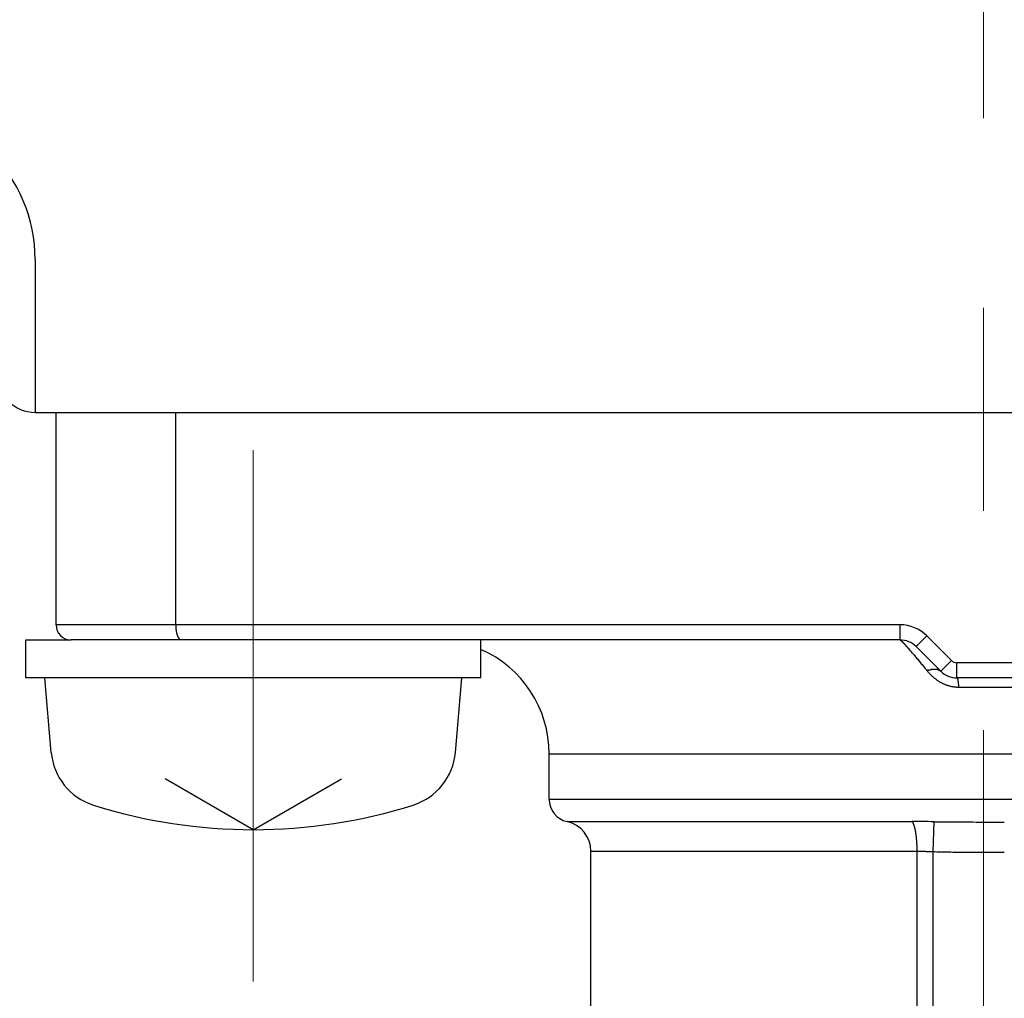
# Model space of a CAD drawing. Header units: millimetres. Extents: x 0 to 1071, y 0 to 742.
# Tile 45 of 131: x 153 to 166, y 438 to 451. Entities that reach past the tile are written whole.
import ezdxf

# ---------------------------------------------------------------- set-up
doc = ezdxf.new("R2010")
doc.units = ezdxf.units.MM
doc.header["$LTSCALE"] = 0.454724
doc.linetypes.add('CENTER', pattern=[50.8, 31.75, -6.35, 6.35, -6.35])
doc.layers.add('NoLayerName_001', color=7, linetype='Continuous')
doc.layers.add('NoLayerName_002', color=7, linetype='Continuous')
doc.styles.get("Standard").update_dxf_attribs({"font": 'txt', "bigfont": 'extfont2'})
doc.dimstyles.get("Standard").update_dxf_attribs({"dimtxt": 2.5, "dimasz": 2.5, "dimexe": 1, "dimexo": 1, "dimtad": 1, "dimdec": 3, "dimzin": 0, "dimdsep": 46, "dimtxsty": 'Standard', "dimcen": 2.5, "dimadec": 3, "dimazin": 0, "dimtfac": 0.75, "dimtdec": 3, "dimtmove": 0, "dimatfit": 3, "dimfxl": 1, "dimarcsym": 0})

# ---------------------------------------------------------------- blocks, each defined once
blk = doc.blocks.new('_OPEN30')
at = {"color": 0, "linetype": 'ByBlock', "lineweight": -2}
for p, q in [((-1, 0.267949), (0, 0)), ((0, 0), (-1, -0.267949)), ((0, 0), (-1, 0))]:
    blk.add_line(p, q, dxfattribs=at)
blk = doc.blocks.new('*D92')
at = {"layer": 'Defpoints', "color": 0}
for p in [(150, 456.773), (165.5, 446.875), (150, 439.782)]:
    blk.add_point(p, dxfattribs=at)
at = {"layer": 'NoLayerName_002', "color": 0, "linetype": 'Continuous', "lineweight": 13}
for p, q in [((165.5, 449.375), (165.5, 459.273)), ((161.75, 456.773), (153.75, 456.773))]:
    blk.add_line(p, q, dxfattribs=at)
at = {"layer": 'NoLayerName_002', "color": 0, "lineweight": 13, "xscale": 3.75, "yscale": 3.75, "zscale": 3.75, "rotation": 180}
blk.add_blockref('_OPEN30', (150, 456.773), dxfattribs=at)
at = {"layer": 'NoLayerName_002', "color": 0, "lineweight": 13, "xscale": 3.75, "yscale": 3.75, "zscale": 3.75}
blk.add_blockref('_OPEN30', (165.5, 456.773), dxfattribs=at)
at = {"layer": 'NoLayerName_002', "color": 0, "lineweight": 13, "insert": (157.75, 463.648), "char_height": 8.75, "attachment_point": 5}
blk.add_mtext('\\W0.8000;１６', dxfattribs=at)

msp = doc.modelspace()

# ---------------------------------------------------------------- linework, layer by layer
at = {"layer": 'NoLayerName_001', "color": 7, "linetype": 'Continuous', "lineweight": 25}
for p, q in [((153, 447.5124), (153, 445.4999)), ((153, 445.4999), (178.5504, 445.4999)), ((152.8752, 441.9999), (152.8752, 442.4999)), ((152.8752, 442.4999), (153.4752, 442.4999)), ((158.8752, 441.9999), (158.8752, 442.4999)), ((158.8752, 441.9999), (152.8752, 441.9999)), ((153.2111, 441.018), (153.1252, 441.9999)), ((158.5393, 441.018), (158.6252, 441.9999)), ((155.8752, 439.9999), (154.7123, 440.6713)), ((155.8752, 439.9999), (157.0381, 440.6713))]:
    msp.add_line(p, q, dxfattribs=at)
at = {"layer": 'NoLayerName_001', "color": 4, "linetype": 'CENTER', "lineweight": 13}
for p, q in [((165.5, 426.875), (165.5, 446.875)), ((155.8752, 444.9999), (155.8752, 437.9999))]:
    msp.add_line(p, q, dxfattribs=at)
at = {"layer": 'NoLayerName_001', "color": 60, "linetype": 'Continuous', "lineweight": 25}
for p, q in [((153.2752, 442.6999), (153.2752, 445.4999)), ((153.2752, 445.4999), (178.2752, 445.4999)), ((154.8523, 442.6999), (154.8523, 445.4999)), ((164.4009, 442.6999), (153.2752, 442.6999)), ((164.4009, 442.4999), (164.4009, 442.6999)), ((164.4009, 442.4999), (153.4752, 442.4999)), ((164.6131, 442.4121), (164.7545, 442.5535)), ((165.0787, 442.2292), (164.7545, 442.5535)), ((164.9373, 442.0878), (164.6131, 442.4121)), ((164.9373, 442.0878), (165.0787, 442.2292)), ((166.4009, 442.1999), (165.1495, 442.1999)), ((165.1495, 441.9999), (165.1495, 442.1999)), ((166.4009, 441.9999), (165.1495, 441.9999)), ((166.3776, 441.8749), (165.1728, 441.8749)), ((159.7752, 440.3999), (159.7752, 440.9999)), ((159.7752, 440.9999), (171.7752, 440.9999)), ((171.7752, 440.3999), (159.7752, 440.3999)), ((160.0109, 440.1069), (164.5601, 440.1069)), ((164.8371, 439.7114), (164.8487, 440.1048)), ((160.3252, 436.695), (160.3252, 439.7162)), ((160.3252, 439.7162), (164.6263, 439.7162)), ((164.6263, 429.0999), (164.6263, 439.7162)), ((164.8371, 428.7999), (164.8371, 439.7114))]:
    msp.add_line(p, q, dxfattribs=at)
at = {"layer": 'NoLayerName_001', "color": 7, "linetype": 'Continuous', "lineweight": 25}
for centre, radius, start, end in [((150, 487.4999), 39.5, 318.33013, 270.72461), ((150, 487.4999), 38, 319.68509, 271.43254), ((151, 447.5124), 2, 0, 91.43254), ((152.9995, 445.9999), 0.5, 179.93109, 270), ((154.0081, 441.0878), 0.8, 185, 252.47322), ((157.7423, 441.0878), 0.8, 287.52678, 355), ((155.8752, 446.9999), 7, 252.47322, 287.52678)]:
    msp.add_arc(centre, radius, start, end, dxfattribs=at)
at = {"layer": 'NoLayerName_001', "color": 60, "linetype": 'Continuous', "lineweight": 25}
for centre, radius, start, end in [((153.4752, 442.6999), 0.2, 180, 270), ((164.4009, 442.1999), 0.5, 45, 90), ((164.4009, 442.1999), 0.3, 45, 90), ((158.2752, 440.9999), 1.5, 0, 66.42182), ((160.5699, 438.9128), 5.2546, 40.50596, 41.42441), ((165.1495, 442.2999), 0.1, 225, 270), ((165.1495, 442.2999), 0.3, 225, 270), ((160.0752, 440.3999), 0.3, 180, 257.62651), ((159.9252, 439.7162), 0.4, 0, 77.62628), ((164.5553, 419.2823), 20.8246, 89.19258, 89.98679)]:
    msp.add_arc(centre, radius, start, end, dxfattribs=at)
at = {"layer": 'NoLayerName_001', "color": 7, "linetype": 'Continuous', "lineweight": 25}
msp.add_open_spline([(154.8523, 442.6999), (154.8523, 442.6982), (154.8523, 442.6949), (154.8524, 442.6898), (154.8525, 442.6848), (154.8526, 442.6797), (154.8529, 442.6747), (154.8531, 442.6696), (154.8534, 442.6646), (154.8538, 442.6595), (154.8542, 442.6545), (154.8547, 442.6495), (154.8552, 442.6445), (154.8558, 442.6394), (154.8564, 442.6344), (154.8571, 442.6294), (154.8578, 442.6244), (154.8586, 442.6194), (154.8595, 442.6145), (154.8604, 442.6095), (154.8614, 442.6045), (154.8624, 442.5996), (154.8635, 442.5947), (154.8647, 442.5898), (154.8659, 442.5849), (154.8673, 442.58), (154.8687, 442.5751), (154.8702, 442.5703), (154.8718, 442.5655), (154.8734, 442.5608), (154.8752, 442.556), (154.8771, 442.5514), (154.8791, 442.5467), (154.8812, 442.5421), (154.8835, 442.5376), (154.8859, 442.5332), (154.8885, 442.5288), (154.8913, 442.5246), (154.8942, 442.5205), (154.8974, 442.5165), (154.8997, 442.5141), (154.9009, 442.5129)], degree=3, knots=[0, 0, 0, 0, 0.00504769, 0.01009709, 0.01514791, 0.02019983, 0.02525261, 0.03030597, 0.0353597, 0.04041358, 0.04546743, 0.05052108, 0.05557441, 0.06062729, 0.06567964, 0.0707314, 0.07578253, 0.08083302, 0.08588284, 0.09093196, 0.09598043, 0.10102839, 0.10607612, 0.11112397, 0.11617244, 0.12122166, 0.12627115, 0.13132056, 0.13636989, 0.14141945, 0.14646989, 0.15152166, 0.15657353, 0.1616247, 0.16667554, 0.17172767, 0.17678339, 0.18184003, 0.18689505, 0.1919513, 0.19701749, 0.19701749, 0.19701749, 0.19701749], dxfattribs=at)
at = {"layer": 'NoLayerName_001', "color": 60, "linetype": 'Continuous', "lineweight": 25}
for points, knots in [([(164.4009, 442.4999), (164.4019, 442.4996), (164.4039, 442.499), (164.4065, 442.4972), (164.409, 442.4954), (164.4114, 442.4934), (164.4138, 442.4913), (164.4161, 442.4893), (164.4184, 442.4872), (164.4207, 442.485), (164.4229, 442.4829), (164.4252, 442.4807), (164.4274, 442.4786), (164.4296, 442.4764), (164.4318, 442.4742), (164.434, 442.472), (164.4362, 442.4697), (164.4384, 442.4675), (164.4406, 442.4653), (164.4427, 442.463), (164.4449, 442.4608), (164.447, 442.4585), (164.4492, 442.4563), (164.4513, 442.454), (164.4535, 442.4518), (164.4556, 442.4495), (164.4584, 442.4464), (164.462, 442.4426), (164.4662, 442.4381), (164.4704, 442.4335), (164.4746, 442.4289), (164.4788, 442.4243), (164.483, 442.4197), (164.4872, 442.415), (164.4913, 442.4104), (164.4962, 442.405), (164.5017, 442.3988), (164.5065, 442.3933), (164.5093, 442.3902), (164.51, 442.3894)], [0, 0, 0, 0, 0.00310546, 0.00621056, 0.00932673, 0.01245195, 0.01557468, 0.01869202, 0.02180623, 0.02491932, 0.02803302, 0.03114788, 0.0342637, 0.0373802, 0.04049703, 0.04361383, 0.04673028, 0.04984639, 0.05296225, 0.05607793, 0.0591935, 0.06230903, 0.06542458, 0.06854019, 0.07165588, 0.07477162, 0.07788743, 0.08411915, 0.09035094, 0.0965827, 0.10281441, 0.10904609, 0.11527775, 0.1215094, 0.12774106, 0.13397271, 0.14332016, 0.15266756, 0.15578334, 0.15578334, 0.15578334, 0.15578334]), ([(164.5652, 442.3258), (164.5685, 442.322), (164.575, 442.3144), (164.588, 442.2991), (164.6041, 442.28), (164.6235, 442.257), (164.6428, 442.234), (164.662, 442.2108), (164.6812, 442.1877), (164.7003, 442.1645), (164.7194, 442.1413), (164.7384, 442.118), (164.751, 442.1024), (164.7574, 442.0947)], [0, 0, 0, 0, 0.01503132, 0.03006266, 0.06012542, 0.09018826, 0.1202512, 0.15031425, 0.1803774, 0.21044061, 0.2405038, 0.27056687, 0.30062969, 0.30062969, 0.30062969, 0.30062969]), ([(165.1728, 441.8749), (165.1674, 441.875), (165.1566, 441.8751), (165.1405, 441.876), (165.1243, 441.8775), (165.1082, 441.8796), (165.0922, 441.8822), (165.0763, 441.8854), (165.0605, 441.8891), (165.0448, 441.8934), (165.0293, 441.8982), (165.014, 441.9035), (164.9989, 441.9094), (164.984, 441.9157), (164.9692, 441.9225), (164.9547, 441.9297), (164.9405, 441.9374), (164.9264, 441.9455), (164.9127, 441.954), (164.8991, 441.9629), (164.8858, 441.9721), (164.8728, 441.9818), (164.8601, 441.9917), (164.8476, 442.002), (164.8353, 442.0126), (164.8234, 442.0236), (164.8117, 442.0348), (164.8003, 442.0463), (164.7892, 442.058), (164.7783, 442.07), (164.7677, 442.0822), (164.7608, 442.0905), (164.7574, 442.0947)], [0, 0, 0, 0, 0.01617491, 0.03236971, 0.04858145, 0.06480642, 0.08104025, 0.09727808, 0.11351463, 0.12974431, 0.14596333, 0.16217458, 0.1783815, 0.19458632, 0.21079018, 0.22699317, 0.2431944, 0.25939209, 0.27558536, 0.29177638, 0.30796701, 0.32415826, 0.34035033, 0.35654268, 0.37273403, 0.38892277, 0.40510915, 0.42129381, 0.4374766, 0.45365665, 0.46983235, 0.48600142, 0.48600142, 0.48600142, 0.48600142]), ([(164.7575, 442.0946), (164.7594, 442.0954), (164.7633, 442.097), (164.7692, 442.0993), (164.7751, 442.1016), (164.7811, 442.1037), (164.7871, 442.1057), (164.7932, 442.1075), (164.7993, 442.1092), (164.8054, 442.1108), (164.8116, 442.1123), (164.8178, 442.1135), (164.8241, 442.1147), (164.8304, 442.1156), (164.8367, 442.1164), (164.843, 442.1169), (164.8493, 442.1173), (164.8557, 442.1174), (164.862, 442.1173), (164.8684, 442.1169), (164.8747, 442.1163), (164.881, 442.1154), (164.8873, 442.1142), (164.8934, 442.1127), (164.8995, 442.1108), (164.9055, 442.1086), (164.9114, 442.106), (164.917, 442.1031), (164.9225, 442.0998), (164.9278, 442.0961), (164.9328, 442.0922), (164.9358, 442.0892), (164.9373, 442.0878)], [0, 0, 0, 0, 0.0063335, 0.01267039, 0.01900957, 0.0253502, 0.03169174, 0.03803399, 0.04437704, 0.05072136, 0.05706778, 0.06341691, 0.069767, 0.07611615, 0.08246339, 0.08880877, 0.09515342, 0.1014996, 0.10785086, 0.11420992, 0.12057239, 0.12693389, 0.13329266, 0.1396499, 0.1460101, 0.15238125, 0.15876849, 0.1651621, 0.17155137, 0.17792797, 0.18428662, 0.19062576, 0.19062576, 0.19062576, 0.19062576]), ([(165.1495, 441.9999), (165.1503, 441.9995), (165.1523, 441.999), (165.1539, 441.9964), (165.1552, 441.9939), (165.1564, 441.9912), (165.1573, 441.9885), (165.1582, 441.9858), (165.159, 441.983), (165.1597, 441.9802), (165.1604, 441.9774), (165.161, 441.9746), (165.1616, 441.9718), (165.1622, 441.969), (165.1627, 441.9662), (165.1632, 441.9634), (165.1637, 441.9605), (165.1642, 441.9577), (165.1646, 441.9549), (165.1651, 441.952), (165.1655, 441.9492), (165.1659, 441.9464), (165.1663, 441.9435), (165.1666, 441.9407), (165.167, 441.9378), (165.1673, 441.935), (165.1677, 441.9321), (165.168, 441.9293), (165.1683, 441.9264), (165.1686, 441.9235), (165.1689, 441.9207), (165.1692, 441.9178), (165.1695, 441.915), (165.1698, 441.9121), (165.1701, 441.9093), (165.1703, 441.9064), (165.1706, 441.9035), (165.1708, 441.9007), (165.1711, 441.8978), (165.1713, 441.895), (165.1715, 441.8931), (165.1715, 441.8921)], [0, 0, 0, 0, 0.00285773, 0.0058177, 0.00866044, 0.01154231, 0.01441983, 0.0172912, 0.02016097, 0.02303091, 0.02590129, 0.02877224, 0.03164374, 0.03451554, 0.03738729, 0.04025869, 0.04312983, 0.04600086, 0.04887185, 0.0517429, 0.05461405, 0.05748535, 0.06035679, 0.06322838, 0.06610009, 0.06897189, 0.07184372, 0.07471552, 0.07758721, 0.08045873, 0.08333011, 0.08620136, 0.0890725, 0.09194354, 0.0948145, 0.09768539, 0.10055622, 0.10342701, 0.10629776, 0.10916848, 0.11203919, 0.11203919, 0.11203919, 0.11203919]), ([(165.1715, 441.8921), (165.1716, 441.8911), (165.1718, 441.8892), (165.172, 441.8864), (165.1722, 441.8835), (165.1724, 441.8807), (165.1726, 441.8778), (165.1728, 441.8759), (165.1728, 441.8749)], [0, 0, 0, 0, 0.002870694, 0.005741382, 0.008612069, 0.011482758, 0.014353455, 0.017224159, 0.017224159, 0.017224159, 0.017224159]), ([(164.5717, 440.0906), (164.5699, 440.0934), (164.5667, 440.0994), (164.5622, 440.1043), (164.5601, 440.1069)], [0, 0, 0, 0, 0.010072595, 0.020086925, 0.020086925, 0.020086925, 0.020086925]), ([(164.6263, 439.7162), (164.6263, 439.7195), (164.6263, 439.7262), (164.6262, 439.7362), (164.6261, 439.7463), (164.6259, 439.7563), (164.6257, 439.7663), (164.6254, 439.7763), (164.625, 439.7863), (164.6246, 439.7963), (164.6241, 439.8064), (164.6236, 439.8164), (164.623, 439.8264), (164.6224, 439.8364), (164.6217, 439.8464), (164.621, 439.8564), (164.6202, 439.8664), (164.6193, 439.8764), (164.6183, 439.8864), (164.6173, 439.8963), (164.6162, 439.9063), (164.615, 439.9163), (164.6138, 439.9262), (164.6125, 439.9362), (164.611, 439.9461), (164.6095, 439.956), (164.6079, 439.9659), (164.6062, 439.9757), (164.6043, 439.9856), (164.6024, 439.9954), (164.6003, 440.0052), (164.5981, 440.015), (164.5957, 440.0248), (164.5931, 440.0344), (164.5903, 440.0441), (164.5873, 440.0536), (164.584, 440.0631), (164.5804, 440.0724), (164.5764, 440.0817), (164.5732, 440.0876), (164.5717, 440.0906)], [0, 0, 0, 0, 0.01002261, 0.02004549, 0.03006865, 0.04009207, 0.05011579, 0.06013982, 0.0701642, 0.08018896, 0.09021416, 0.10023985, 0.11026612, 0.12029302, 0.13032065, 0.14034907, 0.15037799, 0.16040697, 0.17043564, 0.18046372, 0.19049099, 0.20051731, 0.21054264, 0.22056702, 0.23059058, 0.24061356, 0.25063628, 0.2606591, 0.27068207, 0.28070545, 0.29072993, 0.30075672, 0.31078653, 0.32081603, 0.33084194, 0.34086304, 0.35088041, 0.36089895, 0.37093309, 0.38100781, 0.38100781, 0.38100781, 0.38100781]), ([(164.8487, 440.1048), (164.8796, 440.1045), (164.9413, 440.1037), (165.034, 440.1029), (165.1421, 440.1021), (165.2811, 440.1014), (165.4818, 440.1009), (165.6517, 440.1007), (165.7598, 440.1007), (165.7752, 440.1007)], [0, 0, 0, 0, 0.09265009, 0.18530035, 0.27795091, 0.4169271, 0.60222807, 0.88017835, 0.92650341, 0.92650341, 0.92650341, 0.92650341]), ([(164.6263, 439.7162), (164.6298, 439.7162), (164.6369, 439.7162), (164.6474, 439.7161), (164.6579, 439.7161), (164.6685, 439.716), (164.679, 439.7159), (164.6896, 439.7157), (164.7001, 439.7155), (164.7106, 439.7153), (164.7212, 439.7151), (164.7317, 439.7149), (164.7423, 439.7146), (164.7528, 439.7143), (164.7634, 439.714), (164.7774, 439.7136), (164.795, 439.713), (164.816, 439.7122), (164.8301, 439.7116), (164.8371, 439.7114)], [0, 0, 0, 0, 0.01054337, 0.02108676, 0.03163018, 0.04217363, 0.0527171, 0.0632606, 0.07380413, 0.08434771, 0.09489136, 0.10543507, 0.11597885, 0.12652268, 0.13706655, 0.14761045, 0.16869823, 0.18978579, 0.21087285, 0.21087285, 0.21087285, 0.21087285]), ([(164.8371, 439.7114), (164.8527, 439.7109), (164.884, 439.71), (164.9309, 439.7089), (164.9778, 439.7078), (165.0247, 439.7069), (165.0716, 439.7061), (165.1341, 439.7051), (165.2123, 439.7042), (165.3061, 439.7033), (165.3999, 439.7027), (165.5094, 439.7021), (165.6345, 439.7018), (165.7283, 439.7017), (165.7752, 439.7017)], [0, 0, 0, 0, 0.04690771, 0.09381543, 0.14072338, 0.18763166, 0.23454034, 0.28144941, 0.37526828, 0.46908707, 0.56290436, 0.6567204, 0.79744336, 0.93816637, 0.93816637, 0.93816637, 0.93816637])]:
    msp.add_open_spline(points, degree=3, knots=knots, dxfattribs=at)

# ---------------------------------------------------------------- dimensions: what is measured, and where the dimension line sits
at = {"layer": 'NoLayerName_002', "color": 3, "linetype": 'Continuous', "lineweight": 13}
dim = msp.add_linear_dim(base=(150, 456.7727), p1=(165.5, 446.875), p2=(150, 439.7825), angle=180, text='\\W0.8000;１６', dimstyle='Standard', override={"dimtxt": 8.75, "dimasz": 3.75, "dimexe": 2.5, "dimexo": 2.5, "dimgap": 2.5, "dimzin": 8, "dimblk": 'OPEN30', "dimse2": 1, "dimclrd": 0, "dimclre": 0, "dimclrt": 0, "dimtp": 0, "dimtm": 0, "dimlwd": 13, "dimlwe": 13}, dxfattribs=at)
dim.commit()
dim.dimension.update_dxf_attribs({"geometry": '*D92', "text_midpoint": (157.75, 456.7727), "dimtype": 160})

doc.saveas('drawing.dxf')
